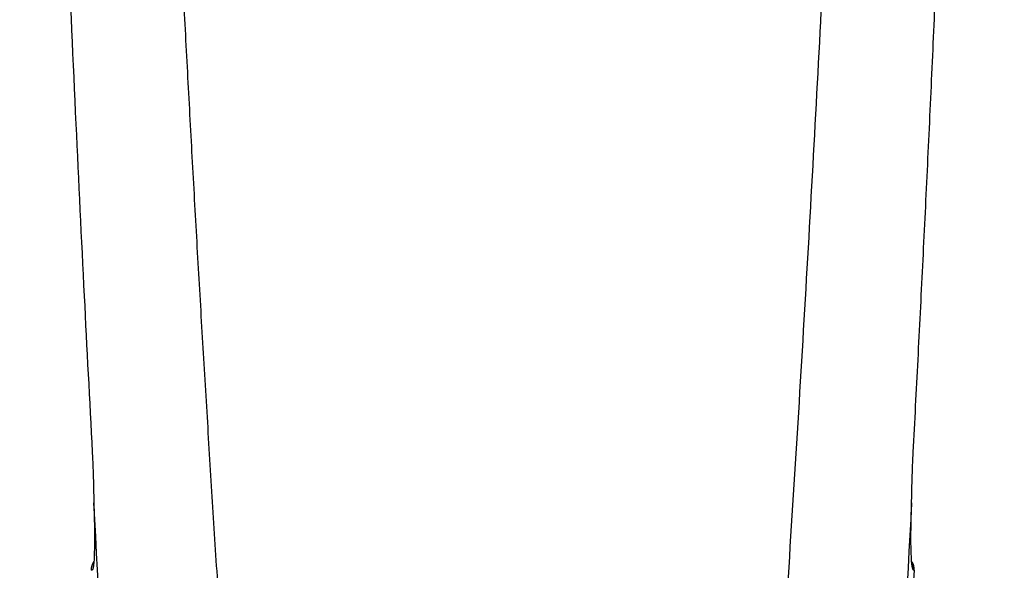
# Model space of a CAD drawing. Header units: millimetres. Extents: x 0 to 5588, y 0 to 4318.
# Tile 8 of 37: x 2481 to 2516, y 2201 to 2220. Entities that reach past the tile are written whole.
import ezdxf

# ---------------------------------------------------------------- set-up
doc = ezdxf.new("R2010")
doc.units = ezdxf.units.MM
doc.header["$LTSCALE"] = 20
doc.layers.add('DIMENSIONS', color=140, linetype='Continuous', lineweight=25)
doc.styles.add('SLDTEXTSTYLE0', font='TXT', dxfattribs={"width": 0.7})
doc.dimstyles.new('SLDDIMSTYLE1', dxfattribs={"dimtxt": 43.160156, "dimasz": 66.04, "dimexe": 0, "dimexo": 0.0625, "dimgap": 10.790039, "dimtad": 0, "dimtih": 1, "dimtoh": 1, "dimdec": 1, "dimrnd": 1e-09, "dimzin": 12, "dimdsep": 46, "dimtxsty": 'SLDTEXTSTYLE0', "dimsah": 1, "dimcen": 0.09, "dimadec": 0, "dimazin": 3, "dimtfac": 1, "dimtdec": 1, "dimtmove": 0, "dimatfit": 0, "dimfxl": 0, "dimfrac": 2, "dimtolj": 1, "dimtzin": 12, "dimarcsym": 0})

# ---------------------------------------------------------------- blocks, each defined once
blk = doc.blocks.new('_D_2')
at = {"layer": 'DIMENSIONS'}
for p, q in [((2757.551, 2431.141), (2757.552, 2558.141)), ((2523.583, 2431.142), (2821.051, 2431.141)), ((2675.471, 2319.951), (2660.978, 2319.951)), ((2660.978, 2319.951), (2660.978, 2251.356)), ((2839.631, 2319.951), (2854.124, 2319.951)), ((2854.124, 2319.951), (2854.124, 2251.356)), ((2660.978, 2251.356), (2675.471, 2251.356)), ((2854.124, 2251.356), (2839.631, 2251.356)), ((2523.582, 2171.34), (2821.05, 2171.34)), ((2757.55, 2171.34), (2757.55, 2044.34))]:
    blk.add_line(p, q, dxfattribs=at)
for points in [[(2757.551, 2431.141), (2767.711, 2497.181), (2747.391, 2497.181)], [(2757.55, 2171.34), (2747.39, 2105.3), (2767.71, 2105.3)]]:
    blk.add_solid(points, dxfattribs=at)
at = {"layer": 'DIMENSIONS', "char_height": 42.3333, "attachment_point": 1, "style": 'SLDTEXTSTYLE0'}
for s, insert in [('259.8', (2675.471, 2384.184)), ('10.23', (2675.471, 2305.926))]:
    blk.add_mtext(s, dxfattribs=dict(at, insert=insert))

msp = doc.modelspace()

# ---------------------------------------------------------------- linework, layer by layer
for p, q in [((2483.696, 2200.718), (2483.67, 2200.717)), ((2512.693, 2200.717), (2512.668, 2200.718))]:
    msp.add_line(p, q)
for centre, major_axis, ratio, start_param, end_param in [((2484.17, 2200.746), (-0.5, -0.031), 0.998631, 5.652691, 6.280497), ((2512.193, 2200.746), (-0.5, 0.031), 0.998628, 3.144903, 3.771567)]:
    msp.add_ellipse(centre, major_axis=major_axis, ratio=ratio, start_param=start_param, end_param=end_param)
for points, knots in [([(2488.19, 2199.38), (2488.125, 2200.378), (2487.996, 2202.373), (2487.81, 2205.367), (2487.629, 2208.359), (2487.453, 2211.351), (2487.284, 2214.342), (2487.12, 2217.332), (2486.962, 2220.322), (2486.809, 2223.31), (2486.663, 2226.298), (2486.522, 2229.284), (2486.386, 2232.27), (2486.257, 2235.254), (2486.133, 2238.238), (2485.842, 2245.604), (2485.448, 2257.376), (2485.074, 2273.573), (2484.87, 2289.708), (2484.837, 2304.403), (2484.927, 2317.683), (2485.102, 2329.686), (2485.373, 2341.816), (2485.672, 2351.781), (2485.949, 2359.537), (2486.165, 2365.037), (2486.399, 2370.523), (2486.652, 2375.992), (2486.923, 2381.446), (2487.212, 2386.884), (2487.519, 2392.305), (2487.843, 2397.71), (2488.074, 2401.306), (2488.19, 2403.102)], [0, 0, 0, 0, 0.014751, 0.029494, 0.044228, 0.058953, 0.07367, 0.088379, 0.103079, 0.11777, 0.132454, 0.147128, 0.161795, 0.176453, 0.191102, 0.205743, 0.284944, 0.36436, 0.443963, 0.522161, 0.580347, 0.639172, 0.698636, 0.758742, 0.785812, 0.812816, 0.839754, 0.866626, 0.893433, 0.920173, 0.946848, 0.973457, 1, 1, 1, 1]), ([(2508.173, 2403.102), (2508.237, 2402.116), (2508.365, 2400.143), (2508.549, 2397.183), (2508.728, 2394.224), (2508.902, 2391.266), (2509.07, 2388.309), (2509.232, 2385.352), (2509.389, 2382.396), (2509.54, 2379.441), (2509.686, 2376.487), (2509.826, 2373.534), (2509.96, 2370.582), (2510.089, 2367.631), (2510.212, 2364.681), (2510.329, 2361.732), (2510.441, 2358.784), (2510.548, 2355.837), (2510.648, 2352.891), (2510.743, 2349.947), (2510.931, 2343.781), (2511.169, 2334.409), (2511.388, 2321.846), (2511.504, 2309.333), (2511.521, 2294.367), (2511.36, 2276.984), (2511.026, 2261.843), (2510.711, 2251.425), (2510.516, 2245.669), (2510.299, 2239.905), (2510.061, 2234.134), (2509.801, 2228.356), (2509.519, 2222.572), (2509.216, 2216.782), (2508.891, 2210.986), (2508.546, 2205.184), (2508.297, 2201.316), (2508.173, 2199.38)], [0, 0, 0, 0, 0.014584, 0.029161, 0.043729, 0.058288, 0.07284, 0.087383, 0.101919, 0.116446, 0.130965, 0.145475, 0.159978, 0.174472, 0.188959, 0.203437, 0.217907, 0.232369, 0.246823, 0.261269, 0.275707, 0.337552, 0.399131, 0.460445, 0.521493, 0.619111, 0.715965, 0.744166, 0.772411, 0.800701, 0.829037, 0.857417, 0.885843, 0.914314, 0.94283, 0.971392, 1, 1, 1, 1]), ([(2483.705, 2397.61), (2483.652, 2396.612), (2483.546, 2394.588), (2483.39, 2391.508), (2483.235, 2388.342), (2483.082, 2385.089), (2482.931, 2381.749), (2482.783, 2378.323), (2482.637, 2374.811), (2482.495, 2371.211), (2482.357, 2367.525), (2482.057, 2359.063), (2481.598, 2343.441), (2481.285, 2325.644), (2481.158, 2309.565), (2481.139, 2296.772), (2481.234, 2281.45), (2481.451, 2267.264), (2481.725, 2255.242), (2481.971, 2246.406), (2482.24, 2238.126), (2482.525, 2230.402), (2482.819, 2223.234), (2483.116, 2216.62), (2483.408, 2210.561), (2483.609, 2206.707), (2483.705, 2204.872)], [0, 0, 0, 0, 0.015577, 0.031598, 0.048065, 0.064976, 0.082333, 0.100135, 0.118382, 0.137076, 0.156215, 0.175799, 0.268865, 0.399335, 0.452508, 0.518785, 0.598164, 0.690643, 0.739339, 0.78517, 0.828137, 0.868238, 0.905475, 0.939847, 0.971355, 1, 1, 1, 1]), ([(2512.658, 2204.872), (2512.716, 2205.958), (2512.831, 2208.147), (2512.997, 2211.454), (2513.16, 2214.81), (2513.319, 2218.215), (2513.473, 2221.667), (2513.623, 2225.169), (2513.855, 2230.853), (2514.195, 2240.012), (2514.554, 2251.768), (2514.857, 2264.613), (2515.067, 2277.074), (2515.189, 2289.702), (2515.228, 2303.192), (2515.164, 2316.83), (2514.997, 2330.05), (2514.793, 2340.632), (2514.575, 2349.613), (2514.342, 2357.702), (2514.079, 2365.606), (2513.802, 2372.997), (2513.517, 2379.875), (2513.23, 2386.241), (2512.947, 2392.097), (2512.751, 2395.829), (2512.658, 2397.61)], [0, 0, 0, 0, 0.016956, 0.03416, 0.051611, 0.069309, 0.087255, 0.105448, 0.123888, 0.175836, 0.248105, 0.306861, 0.375643, 0.441867, 0.50315, 0.585309, 0.653815, 0.708669, 0.749872, 0.793532, 0.83455, 0.872925, 0.908657, 0.941747, 0.972194, 1, 1, 1, 1]), ([(2483.705, 2204.872), (2483.709, 2204.798), (2483.716, 2204.654), (2483.729, 2204.364), (2483.739, 2204.071), (2483.747, 2203.775), (2483.752, 2203.542), (2483.758, 2203.313), (2483.762, 2203.166), (2483.763, 2203.093)], [0, 0, 0, 0, 0.118537, 0.230921, 0.468795, 0.598672, 0.730361, 0.868159, 1, 1, 1, 1]), ([(2512.6, 2203.094), (2512.601, 2203.159), (2512.605, 2203.286), (2512.611, 2203.551), (2512.618, 2203.834), (2512.627, 2204.134), (2512.636, 2204.376), (2512.646, 2204.623), (2512.654, 2204.79), (2512.658, 2204.872)], [0, 0, 0, 0, 0.118738, 0.232232, 0.471007, 0.600291, 0.731365, 0.868129, 1, 1, 1, 1]), ([(2483.763, 2203.093), (2483.774, 2202.731), (2483.781, 2202.406), (2483.786, 2201.826), (2483.784, 2201.572), (2483.773, 2201.171), (2483.764, 2201.014), (2483.744, 2200.844), (2483.736, 2200.798), (2483.717, 2200.736), (2483.707, 2200.719), (2483.696, 2200.718)], [0, 0, 0, 0, 0.25, 0.25, 0.5, 0.5, 0.75, 0.75, 0.875, 0.875, 1, 1, 1, 1]), ([(2512.668, 2200.718), (2512.658, 2200.719), (2512.649, 2200.731), (2512.632, 2200.779), (2512.625, 2200.814), (2512.604, 2200.959), (2512.593, 2201.114), (2512.58, 2201.515), (2512.577, 2201.757), (2512.58, 2202.205), (2512.583, 2202.367), (2512.589, 2202.713), (2512.594, 2202.897), (2512.6, 2203.094)], [0, 0, 0, 0, 0.125, 0.125, 0.25, 0.25, 0.5, 0.5, 0.75, 0.75, 0.875, 0.875, 1, 1, 1, 1]), ([(2512.668, 2200.718), (2512.668, 2200.785), (2512.668, 2200.875), (2512.621, 2200.948), (2512.609, 2200.966)], [0, 0, 0, 0, 0.752928, 1, 1, 1, 1])]:
    msp.add_open_spline(points, degree=3, knots=knots)
for points in [[(2484.875, 2184.183), (2484.473, 2190.478), (2484.102, 2196.782), (2483.763, 2203.093)], [(2512.6, 2203.094), (2512.273, 2197), (2511.904, 2190.695), (2511.488, 2184.183)], [(2512.693, 2200.717), (2512.357, 2195.062), (2511.992, 2189.409), (2511.599, 2183.758)]]:
    msp.add_open_spline(points, degree=3)

# ---------------------------------------------------------------- dimensions: what is measured, and where the dimension line sits
at = {"layer": 'DIMENSIONS'}
dim = msp.add_linear_dim(base=(2757.551, 2431.141), p1=(2498.182, 2171.34), p2=(2498.183, 2431.142), angle=89.9998, dimstyle='SLDDIMSTYLE1', dxfattribs=at)
dim.commit()
dim.dimension.update_dxf_attribs({"geometry": '_D_2', "text_midpoint": (2757.551, 2319.951), "dimtype": 160})

doc.saveas('drawing.dxf')
